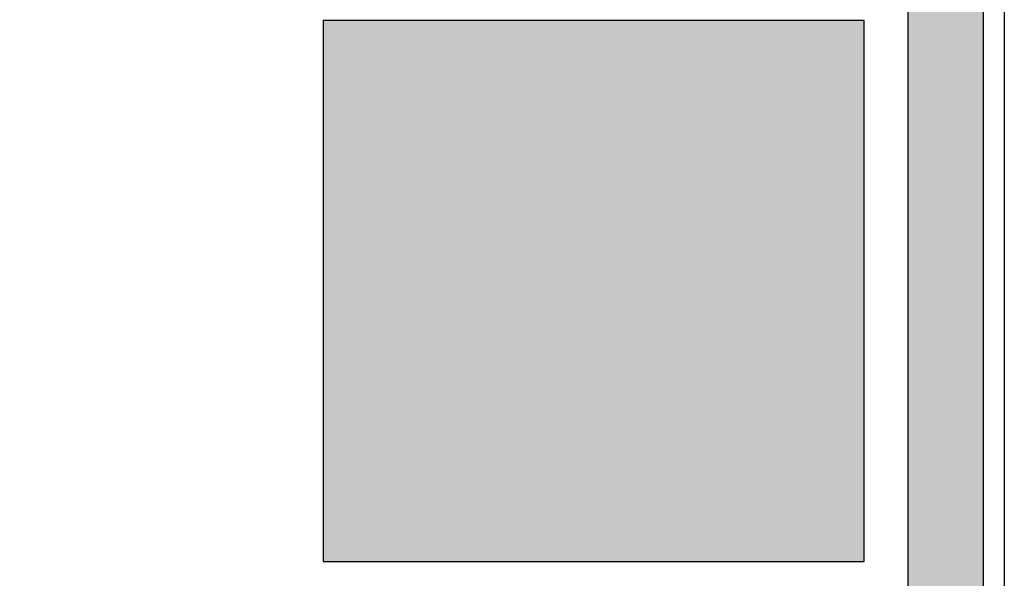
# Model space of a CAD drawing. Header units: metres. Extents: x -5 to 164, y -5 to 104.
# Tile 13 of 25: x 62.36 to 64.91, y 70.46 to 71.91. Entities that reach past the tile are written whole.
import ezdxf

# ---------------------------------------------------------------- set-up
doc = ezdxf.new("R2010")
doc.units = ezdxf.units.M
doc.linetypes.add('AUSGEZOGEN', pattern=[0])
doc.linetypes.add('LINIE_9', pattern=[0.0003, 0, -0.0003])
for name, color, linetype, lineweight in [('XR$1$003TRVDO_VERDECKT_OBEN', 8, 'Continuous', 13), ('XR$1$003WN111_ALLGEMEIN', 7, 'Continuous', 13), ('XR$1$004TT111_ALLGEMEIN', 7, 'Continuous', 13), ('XR$2$STANDARD', 7, 'Continuous', 25)]:
    doc.layers.add(name, color=color, linetype=linetype, lineweight=lineweight)

msp = doc.modelspace()

# ---------------------------------------------------------------- hatches: boundary and pattern name
at = {"layer": 'XR$1$004TT111_ALLGEMEIN', "linetype": 'AUSGEZOGEN', "lineweight": 25}
msp.add_hatch(color=0, dxfattribs=at).paths.add_polyline_path([(64.8533, 72.7263), (64.8533, 66.3363), (64.6583, 66.3363), (64.6583, 72.4863), (57.3333, 72.4863), (57.3333, 72.6163), (58.3958, 72.6163), (58.3958, 72.7263)], flags=16)
at = {"layer": 'XR$2$STANDARD', "linetype": 'AUSGEZOGEN', "lineweight": 25}
h = msp.add_hatch(color=7, dxfattribs=at)
h.paths.add_polyline_path([(64.5456, 71.9054), (63.1456, 71.9054), (63.1456, 70.5054), (64.5456, 70.5054)])
h.paths.add_polyline_path([(64.4856, 70.5654), (63.2056, 70.5654), (63.2056, 71.8454), (64.4856, 71.8454)], flags=16)
h = msp.add_hatch(color=1, dxfattribs=at)
h.paths.add_polyline_path([(63.2056, 71.8454), (63.2056, 70.5654), (64.4856, 70.5654), (64.4856, 71.8454)])
h.paths.add_polyline_path([(64.0502, 70.6561), (63.6412, 70.6561), (63.6409, 71.3682), (63.6422, 71.3827), (63.6432, 71.39), (63.6459, 71.4043), (63.6477, 71.4114), (63.6508, 71.4219), (63.5727, 71.467), (63.6044, 71.5217), (63.6795, 71.4784), (63.6837, 71.4841), (63.6882, 71.4896), (63.6952, 71.4976), (63.7026, 71.5052), (63.7131, 71.5148), (63.7215, 71.5215), (63.733, 71.5297), (63.7421, 71.5353), (63.7514, 71.5404), (63.7675, 71.5479), (63.7808, 71.5529), (63.7979, 71.5577), (63.8118, 71.5606), (63.8189, 71.5616), (63.8259, 71.5624), (63.8259, 71.5783), (63.8109, 71.5784), (63.802, 71.5785), (63.7948, 71.5787), (63.7885, 71.5789), (63.7829, 71.5792), (63.7778, 71.5795), (63.7732, 71.5799), (63.7688, 71.5803), (63.7648, 71.5807), (63.761, 71.5812), (63.7574, 71.5817), (63.7541, 71.5822), (63.7509, 71.5827), (63.7479, 71.5833), (63.7451, 71.584), (63.7424, 71.5846), (63.7398, 71.5853), (63.7374, 71.586), (63.7351, 71.5867), (63.7329, 71.5874), (63.7308, 71.5882), (63.7288, 71.5889), (63.7268, 71.5897), (63.725, 71.5905), (63.7233, 71.5914), (63.7216, 71.5922), (63.72, 71.5931), (63.7185, 71.5939), (63.717, 71.5948), (63.7156, 71.5957), (63.7142, 71.5967), (63.7129, 71.5976), (63.7117, 71.5986), (63.7105, 71.5996), (63.7093, 71.6005), (63.7082, 71.6016), (63.7072, 71.6026), (63.7061, 71.6036), (63.7052, 71.6047), (63.7042, 71.6058), (63.7033, 71.6069), (63.7024, 71.608), (63.7016, 71.6092), (63.7008, 71.6104), (63.7, 71.6116), (63.6992, 71.6128), (63.6985, 71.6141), (63.6978, 71.6155), (63.6971, 71.6168), (63.6965, 71.6183), (63.6959, 71.6198), (63.6953, 71.6213), (63.6947, 71.623), (63.6941, 71.6246), (63.6936, 71.6264), (63.6931, 71.6282), (63.6926, 71.6301), (63.6922, 71.632), (63.6918, 71.634), (63.6915, 71.636), (63.6912, 71.6381), (63.6909, 71.6403), (63.6907, 71.6425), (63.6906, 71.6447), (63.6904, 71.647), (63.6904, 71.6493), (63.6904, 71.6517), (63.6904, 71.6541), (63.6905, 71.6565), (63.6907, 71.659), (63.6909, 71.6614), (63.6912, 71.6639), (63.6915, 71.6663), (63.6919, 71.6688), (63.6923, 71.6712), (63.6928, 71.6737), (63.6933, 71.6761), (63.6939, 71.6784), (63.6945, 71.6808), (63.6952, 71.6831), (63.6959, 71.6853), (63.6967, 71.6875), (63.6974, 71.6897), (63.6983, 71.6918), (63.6991, 71.6938), (63.7, 71.6958), (63.701, 71.6977), (63.7019, 71.6996), (63.7029, 71.7014), (63.7039, 71.7031), (63.7049, 71.7048), (63.706, 71.7065), (63.7071, 71.7082), (63.7083, 71.7098), (63.7095, 71.7114), (63.7107, 71.713), (63.712, 71.7146), (63.7134, 71.7161), (63.7148, 71.7176), (63.7162, 71.7191), (63.7177, 71.7206), (63.7192, 71.722), (63.7208, 71.7234), (63.7224, 71.7248), (63.7241, 71.7262), (63.7258, 71.7275), (63.7276, 71.7288), (63.7294, 71.7301), (63.7313, 71.7314), (63.7333, 71.7327), (63.7353, 71.7339), (63.7374, 71.7351), (63.7396, 71.7363), (63.7418, 71.7374), (63.7441, 71.7386), (63.7465, 71.7397), (63.7489, 71.7408), (63.7515, 71.7418), (63.7541, 71.7428), (63.7568, 71.7438), (63.7596, 71.7448), (63.7624, 71.7457), (63.7654, 71.7466), (63.7684, 71.7475), (63.7716, 71.7483), (63.7748, 71.7491), (63.7782, 71.7498), (63.7816, 71.7505), (63.7851, 71.7512), (63.7888, 71.7518), (63.7926, 71.7523), (63.7964, 71.7529), (63.8004, 71.7533), (63.8045, 71.7537), (63.8087, 71.7541), (63.813, 71.7544), (63.8174, 71.7546), (63.822, 71.7548), (63.8266, 71.7549), (63.8314, 71.7549), (63.8363, 71.7549), (63.8413, 71.7548), (63.8464, 71.7547), (63.8514, 71.7544), (63.8564, 71.7541), (63.8614, 71.7538), (63.8662, 71.7533), (63.871, 71.7528), (63.8757, 71.7523), (63.8803, 71.7517), (63.8849, 71.751), (63.8894, 71.7503), (63.8938, 71.7495), (63.8982, 71.7487), (63.9025, 71.7478), (63.9068, 71.7468), (63.911, 71.7458), (63.9151, 71.7447), (63.9192, 71.7436), (63.9232, 71.7425), (63.9272, 71.7412), (63.9311, 71.74), (63.935, 71.7386), (63.9388, 71.7373), (63.9426, 71.7358), (63.9463, 71.7343), (63.95, 71.7328), (63.9536, 71.7312), (63.9572, 71.7296), (63.9607, 71.7279), (63.9642, 71.7262), (63.9677, 71.7244), (63.9711, 71.7226), (63.9745, 71.7207), (63.9779, 71.7187), (63.9812, 71.7167), (63.9844, 71.7147), (63.9877, 71.7126), (63.9909, 71.7104), (63.9941, 71.7082), (63.9973, 71.7059), (64.0005, 71.7035), (64.0037, 71.701), (64.0069, 71.6984), (64.0101, 71.6958), (64.0133, 71.6931), (64.0165, 71.6902), (64.0197, 71.6873), (64.0229, 71.6844), (64.0261, 71.6813), (64.0293, 71.6781), (64.0325, 71.6749), (64.0356, 71.6715), (64.0388, 71.6681), (64.042, 71.6645), (64.0451, 71.6609), (64.0483, 71.6572), (64.0514, 71.6534), (64.0545, 71.6495), (64.0576, 71.6455), (64.0607, 71.6414), (64.0637, 71.6373), (64.0668, 71.633), (64.0698, 71.6286), (64.0728, 71.6242), (64.0757, 71.6197), (64.0787, 71.615), (64.0816, 71.6104), (64.0844, 71.6056), (64.0872, 71.6008), (64.0899, 71.596), (64.0926, 71.5912), (64.0952, 71.5863), (64.0977, 71.5813), (64.1002, 71.5763), (64.1027, 71.5713), (64.105, 71.5663), (64.1073, 71.5612), (64.1096, 71.5561), (64.1118, 71.5509), (64.1139, 71.5457), (64.1159, 71.5405), (64.1179, 71.5352), (64.1199, 71.5299), (64.1217, 71.5246), (64.1235, 71.5192), (64.1253, 71.5138), (64.1269, 71.5084), (64.1285, 71.503), (64.1301, 71.4975), (64.1315, 71.492), (64.1329, 71.4865), (64.1343, 71.481), (64.1355, 71.4754), (64.1367, 71.4698), (64.1378, 71.4642), (64.1389, 71.4586), (64.1399, 71.453), (64.1408, 71.4473), (64.1417, 71.4416), (64.1424, 71.436), (64.1431, 71.4303), (64.1438, 71.4245), (64.1443, 71.4187), (64.1449, 71.4129), (64.1453, 71.407), (64.1457, 71.401), (64.146, 71.3951), (64.1462, 71.389), (64.1463, 71.3829), (64.1464, 71.3768), (64.1464, 71.3706), (64.1464, 71.3643), (64.1462, 71.358), (64.146, 71.3516), (64.1457, 71.3452), (64.1454, 71.3387), (64.1449, 71.3322), (64.1444, 71.3256), (64.1438, 71.3189), (64.1432, 71.3122), (64.1424, 71.3055), (64.1416, 71.2987), (64.1406, 71.2918), (64.1396, 71.2848), (64.1385, 71.2778), (64.1374, 71.2708), (64.1361, 71.2637), (64.1348, 71.2565), (64.1333, 71.2493), (64.1318, 71.242), (64.1302, 71.2346), (64.1285, 71.2273), (64.1267, 71.2199), (64.1248, 71.2125), (64.1229, 71.2051), (64.1209, 71.1977), (64.1188, 71.1904), (64.1166, 71.183), (64.1144, 71.1757), (64.1121, 71.1683), (64.1097, 71.161), (64.1072, 71.1537), (64.1046, 71.1463), (64.102, 71.139), (64.0993, 71.1317), (64.0965, 71.1244), (64.0936, 71.1171), (64.0907, 71.1098), (64.0876, 71.1026), (64.0845, 71.0953), (64.0813, 71.088), (64.0781, 71.0808), (64.0747, 71.0735), (64.0712, 71.0662), (64.0676, 71.0588), (64.064, 71.0514), (64.0602, 71.0439), (64.0562, 71.0364), (64.0522, 71.0289), (64.0502, 71.0251)], flags=16)
at = {"layer": 'XR$2$STANDARD', "linetype": 'LINIE_9', "lineweight": 25}
h = msp.add_hatch(color=7, dxfattribs=at)
h.paths.add_polyline_path([(63.8259, 71.5624), (63.8224, 71.562), (63.8189, 71.5616), (63.8153, 71.5611), (63.8118, 71.5606), (63.8083, 71.5599), (63.8048, 71.5593), (63.8014, 71.5585), (63.7979, 71.5577), (63.7945, 71.5569), (63.791, 71.556), (63.7876, 71.555), (63.7842, 71.554), (63.7808, 71.5529), (63.7775, 71.5517), (63.7741, 71.5505), (63.7708, 71.5492), (63.7675, 71.5479), (63.7643, 71.5465), (63.761, 71.5451), (63.7578, 71.5436), (63.7546, 71.542), (63.7514, 71.5404), (63.7483, 71.5388), (63.7452, 71.5371), (63.7421, 71.5353), (63.739, 71.5335), (63.736, 71.5316), (63.733, 71.5297), (63.7301, 71.5277), (63.7272, 71.5257), (63.7243, 71.5236), (63.7215, 71.5215), (63.7186, 71.5193), (63.7159, 71.5171), (63.7131, 71.5148), (63.7105, 71.5125), (63.7078, 71.5101), (63.7052, 71.5077), (63.7026, 71.5052), (63.7001, 71.5027), (63.6976, 71.5002), (63.6952, 71.4976), (63.6928, 71.495), (63.6905, 71.4923), (63.6882, 71.4896), (63.6859, 71.4869), (63.6837, 71.4841), (63.6816, 71.4812), (63.6795, 71.4784), (63.6044, 71.5217), (63.5727, 71.467), (63.6508, 71.4219), (63.6497, 71.4184), (63.6486, 71.4149), (63.6477, 71.4114), (63.6468, 71.4079), (63.6459, 71.4043), (63.6451, 71.4008), (63.6444, 71.3972), (63.6437, 71.3936), (63.6432, 71.39), (63.6426, 71.3864), (63.6422, 71.3827), (63.6418, 71.3791), (63.6414, 71.3755), (63.6412, 71.3718), (63.6409, 71.3682), (63.6408, 71.3645), (63.6407, 71.3609), (63.6407, 71.3572), (63.6408, 71.3536), (63.6409, 71.3499), (63.6411, 71.3463), (63.6412, 70.6561), (64.0502, 70.6561), (64.0502, 71.0251), (64.0522, 71.0289), (64.0562, 71.0364), (64.0602, 71.0439), (64.064, 71.0514), (64.0676, 71.0588), (64.0712, 71.0662), (64.0747, 71.0735), (64.0781, 71.0808), (64.0813, 71.088), (64.0845, 71.0953), (64.0876, 71.1026), (64.0907, 71.1098), (64.0936, 71.1171), (64.0965, 71.1244), (64.0993, 71.1317), (64.102, 71.139), (64.1046, 71.1463), (64.1072, 71.1537), (64.1097, 71.161), (64.1121, 71.1683), (64.1144, 71.1757), (64.1166, 71.183), (64.1188, 71.1904), (64.1209, 71.1977), (64.1229, 71.2051), (64.1248, 71.2125), (64.1267, 71.2199), (64.1285, 71.2273), (64.1302, 71.2346), (64.1318, 71.242), (64.1333, 71.2493), (64.1348, 71.2565), (64.1361, 71.2637), (64.1374, 71.2708), (64.1385, 71.2778), (64.1396, 71.2848), (64.1406, 71.2918), (64.1416, 71.2987), (64.1424, 71.3055), (64.1432, 71.3122), (64.1438, 71.3189), (64.1444, 71.3256), (64.1449, 71.3322), (64.1454, 71.3387), (64.1457, 71.3452), (64.146, 71.3516), (64.1462, 71.358), (64.1464, 71.3643), (64.1464, 71.3706), (64.1464, 71.3768), (64.1463, 71.3829), (64.1462, 71.389), (64.146, 71.3951), (64.1457, 71.401), (64.1453, 71.407), (64.1449, 71.4129), (64.1443, 71.4187), (64.1438, 71.4245), (64.1431, 71.4303), (64.1424, 71.436), (64.1417, 71.4416), (64.1408, 71.4473), (64.1399, 71.453), (64.1389, 71.4586), (64.1378, 71.4642), (64.1367, 71.4698), (64.1355, 71.4754), (64.1343, 71.481), (64.1329, 71.4865), (64.1315, 71.492), (64.1301, 71.4975), (64.1285, 71.503), (64.1269, 71.5084), (64.1253, 71.5138), (64.1235, 71.5192), (64.1217, 71.5246), (64.1199, 71.5299), (64.1179, 71.5352), (64.1159, 71.5405), (64.1139, 71.5457), (64.1118, 71.5509), (64.1096, 71.5561), (64.1073, 71.5612), (64.105, 71.5663), (64.1027, 71.5713), (64.1002, 71.5763), (64.0977, 71.5813), (64.0952, 71.5863), (64.0926, 71.5912), (64.0899, 71.596), (64.0872, 71.6008), (64.0844, 71.6056), (64.0816, 71.6104), (64.0787, 71.615), (64.0757, 71.6197), (64.0728, 71.6242), (64.0698, 71.6286), (64.0668, 71.633), (64.0637, 71.6373), (64.0607, 71.6414), (64.0576, 71.6455), (64.0545, 71.6495), (64.0514, 71.6534), (64.0483, 71.6572), (64.0451, 71.6609), (64.042, 71.6645), (64.0388, 71.6681), (64.0356, 71.6715), (64.0325, 71.6749), (64.0293, 71.6781), (64.0261, 71.6813), (64.0229, 71.6844), (64.0197, 71.6873), (64.0165, 71.6902), (64.0133, 71.6931), (64.0101, 71.6958), (64.0069, 71.6984), (64.0037, 71.701), (64.0005, 71.7035), (63.9973, 71.7059), (63.9941, 71.7082), (63.9909, 71.7104), (63.9877, 71.7126), (63.9844, 71.7147), (63.9812, 71.7167), (63.9779, 71.7187), (63.9745, 71.7207), (63.9711, 71.7226), (63.9677, 71.7244), (63.9642, 71.7262), (63.9607, 71.7279), (63.9572, 71.7296), (63.9536, 71.7312), (63.95, 71.7328), (63.9463, 71.7343), (63.9426, 71.7358), (63.9388, 71.7373), (63.935, 71.7386), (63.9311, 71.74), (63.9272, 71.7412), (63.9232, 71.7425), (63.9192, 71.7436), (63.9151, 71.7447), (63.911, 71.7458), (63.9068, 71.7468), (63.9025, 71.7478), (63.8982, 71.7487), (63.8938, 71.7495), (63.8894, 71.7503), (63.8849, 71.751), (63.8803, 71.7517), (63.8757, 71.7523), (63.871, 71.7528), (63.8662, 71.7533), (63.8614, 71.7538), (63.8564, 71.7541), (63.8514, 71.7544), (63.8464, 71.7547), (63.8413, 71.7548), (63.8363, 71.7549), (63.8314, 71.7549), (63.8266, 71.7549), (63.822, 71.7548), (63.8174, 71.7546), (63.813, 71.7544), (63.8087, 71.7541), (63.8045, 71.7537), (63.8004, 71.7533), (63.7964, 71.7529), (63.7926, 71.7523), (63.7888, 71.7518), (63.7851, 71.7512), (63.7816, 71.7505), (63.7782, 71.7498), (63.7748, 71.7491), (63.7716, 71.7483), (63.7684, 71.7475), (63.7654, 71.7466), (63.7624, 71.7457), (63.7596, 71.7448), (63.7568, 71.7438), (63.7541, 71.7428), (63.7515, 71.7418), (63.7489, 71.7408), (63.7465, 71.7397), (63.7441, 71.7386), (63.7418, 71.7374), (63.7396, 71.7363), (63.7374, 71.7351), (63.7353, 71.7339), (63.7333, 71.7327), (63.7313, 71.7314), (63.7294, 71.7301), (63.7276, 71.7288), (63.7258, 71.7275), (63.7241, 71.7262), (63.7224, 71.7248), (63.7208, 71.7234), (63.7192, 71.722), (63.7177, 71.7206), (63.7162, 71.7191), (63.7148, 71.7176), (63.7134, 71.7161), (63.712, 71.7146), (63.7107, 71.713), (63.7095, 71.7114), (63.7083, 71.7098), (63.7071, 71.7082), (63.706, 71.7065), (63.7049, 71.7048), (63.7039, 71.7031), (63.7029, 71.7014), (63.7019, 71.6996), (63.701, 71.6977), (63.7, 71.6958), (63.6991, 71.6938), (63.6983, 71.6918), (63.6974, 71.6897), (63.6967, 71.6875), (63.6959, 71.6853), (63.6952, 71.6831), (63.6945, 71.6808), (63.6939, 71.6784), (63.6933, 71.6761), (63.6928, 71.6737), (63.6923, 71.6712), (63.6919, 71.6688), (63.6915, 71.6663), (63.6912, 71.6639), (63.6909, 71.6614), (63.6907, 71.659), (63.6905, 71.6565), (63.6904, 71.6541), (63.6904, 71.6517), (63.6904, 71.6493), (63.6904, 71.647), (63.6906, 71.6447), (63.6907, 71.6425), (63.6909, 71.6403), (63.6912, 71.6381), (63.6915, 71.636), (63.6918, 71.634), (63.6922, 71.632), (63.6926, 71.6301), (63.6931, 71.6282), (63.6936, 71.6264), (63.6941, 71.6246), (63.6947, 71.623), (63.6953, 71.6213), (63.6959, 71.6198), (63.6965, 71.6183), (63.6971, 71.6168), (63.6978, 71.6155), (63.6985, 71.6141), (63.6992, 71.6128), (63.7, 71.6116), (63.7008, 71.6104), (63.7016, 71.6092), (63.7024, 71.608), (63.7033, 71.6069), (63.7042, 71.6058), (63.7052, 71.6047), (63.7061, 71.6036), (63.7072, 71.6026), (63.7082, 71.6016), (63.7093, 71.6005), (63.7105, 71.5996), (63.7117, 71.5986), (63.7129, 71.5976), (63.7142, 71.5967), (63.7156, 71.5957), (63.717, 71.5948), (63.7185, 71.5939), (63.72, 71.5931), (63.7216, 71.5922), (63.7233, 71.5914), (63.725, 71.5905), (63.7268, 71.5897), (63.7288, 71.5889), (63.7308, 71.5882), (63.7329, 71.5874), (63.7351, 71.5867), (63.7374, 71.586), (63.7398, 71.5853), (63.7424, 71.5846), (63.7451, 71.584), (63.7479, 71.5833), (63.7509, 71.5827), (63.7541, 71.5822), (63.7574, 71.5817), (63.761, 71.5812), (63.7648, 71.5807), (63.7688, 71.5803), (63.7732, 71.5799), (63.7778, 71.5795), (63.7829, 71.5792), (63.7885, 71.5789), (63.7948, 71.5787), (63.802, 71.5785), (63.8109, 71.5784), (63.8259, 71.5783)])
h.paths.add_polyline_path([(64.0049, 70.761), (63.687, 70.761), (63.687, 70.7852), (64.0049, 70.7852)], flags=16)
h.paths.add_polyline_path([(64.0031, 71.0057), (64.0012, 71.0026), (63.9993, 70.9995), (63.9974, 70.9963), (63.9954, 70.9932), (63.9935, 70.99), (63.9915, 70.9868), (63.9895, 70.9837), (63.9875, 70.9805), (63.9855, 70.9773), (63.9834, 70.9742), (63.9814, 70.971), (63.9793, 70.9678), (63.9772, 70.9646), (63.9751, 70.9614), (63.973, 70.9583), (63.9708, 70.9551), (63.9687, 70.9519), (63.9665, 70.9487), (63.9642, 70.9454), (63.9619, 70.942), (63.9595, 70.9387), (63.9571, 70.9352), (63.9547, 70.9317), (63.9521, 70.9282), (63.9495, 70.9246), (63.9469, 70.9209), (63.9441, 70.9171), (63.9413, 70.9132), (63.9384, 70.9092), (63.9353, 70.905), (63.9321, 70.9008), (63.9288, 70.8963), (63.9253, 70.8916), (63.9216, 70.8867), (63.9176, 70.8815), (63.9133, 70.8758), (63.9085, 70.8694), (63.9028, 70.8619), (63.8948, 70.8516), (63.8938, 70.8502), (63.9162, 70.8279), (63.9247, 70.8389), (63.9299, 70.8457), (63.9343, 70.8513), (63.9381, 70.8564), (63.9417, 70.861), (63.9449, 70.8654), (63.948, 70.8695), (63.951, 70.8734), (63.9538, 70.8771), (63.9565, 70.8807), (63.9591, 70.8843), (63.9616, 70.8877), (63.9641, 70.891), (63.9665, 70.8942), (63.9688, 70.8974), (63.9711, 70.9006), (63.9733, 70.9037), (63.9756, 70.9069), (63.9778, 70.91), (63.98, 70.9131), (63.9822, 70.9162), (63.9844, 70.9193), (63.9865, 70.9224), (63.9886, 70.9255), (63.9908, 70.9286), (63.9928, 70.9317), (63.9949, 70.9347), (63.997, 70.9377), (63.999, 70.9408), (64.001, 70.9438), (64.003, 70.9468), (64.0049, 70.9497), (64.0049, 70.8168), (63.687, 70.8168), (63.687, 71.374), (63.6873, 71.3767), (63.6877, 71.3795), (63.6881, 71.3823), (63.6885, 71.385), (63.689, 71.3878), (63.6895, 71.3905), (63.6901, 71.3932), (63.6907, 71.3959), (63.6914, 71.3986), (63.6921, 71.4013), (63.6929, 71.404), (63.6937, 71.4067), (63.6946, 71.4093), (63.6955, 71.412), (63.6965, 71.4146), (63.6975, 71.4172), (63.6985, 71.4198), (63.6996, 71.4223), (63.7008, 71.4249), (63.7019, 71.4274), (63.7032, 71.4299), (63.7044, 71.4324), (63.7058, 71.4348), (63.7071, 71.4373), (63.7085, 71.4397), (63.71, 71.4421), (63.7114, 71.4444), (63.713, 71.4468), (63.7145, 71.4491), (63.7161, 71.4513), (63.7178, 71.4536), (63.7195, 71.4558), (63.7212, 71.458), (63.7229, 71.4602), (63.7247, 71.4623), (63.7266, 71.4644), (63.7284, 71.4665), (63.7304, 71.4685), (63.7323, 71.4705), (63.7343, 71.4725), (63.7363, 71.4744), (63.7383, 71.4763), (63.7404, 71.4781), (63.7425, 71.48), (63.7447, 71.4818), (63.7468, 71.4835), (63.749, 71.4852), (63.7513, 71.4869), (63.7535, 71.4885), (63.7558, 71.4901), (63.7581, 71.4916), (63.7605, 71.4932), (63.7628, 71.4946), (63.7652, 71.4961), (63.7677, 71.4974), (63.7701, 71.4988), (63.7726, 71.5001), (63.775, 71.5013), (63.7776, 71.5025), (63.7801, 71.5037), (63.7826, 71.5048), (63.7852, 71.5059), (63.7878, 71.507), (63.7904, 71.5079), (63.793, 71.5089), (63.7957, 71.5098), (63.7983, 71.5106), (63.801, 71.5114), (63.8037, 71.5122), (63.8064, 71.5129), (63.8091, 71.5136), (63.8118, 71.5142), (63.8145, 71.5147), (63.8173, 71.5153), (63.82, 71.5157), (63.8228, 71.5162), (63.8255, 71.5165), (63.8283, 71.5169), (63.8311, 71.5171), (63.8338, 71.5174), (63.8366, 71.5176), (63.8394, 71.5177), (63.8422, 71.5178), (63.845, 71.5178), (63.8478, 71.5178), (63.8506, 71.5177), (63.8533, 71.5176), (63.8561, 71.5175), (63.8589, 71.5172), (63.8617, 71.517), (63.8645, 71.5167), (63.8672, 71.5163), (63.87, 71.5159), (63.8727, 71.5155), (63.8755, 71.515), (63.8782, 71.5144), (63.8809, 71.5138), (63.8836, 71.5132), (63.8863, 71.5125), (63.889, 71.5118), (63.8917, 71.511), (63.8944, 71.5102), (63.897, 71.5093), (63.8996, 71.5084), (63.9023, 71.5074), (63.9049, 71.5064), (63.9074, 71.5053), (63.91, 71.5042), (63.9125, 71.5031), (63.915, 71.5019), (63.9175, 71.5006), (63.92, 71.4994), (63.9225, 71.498), (63.9249, 71.4967), (63.9273, 71.4953), (63.9297, 71.4938), (63.932, 71.4923), (63.9344, 71.4908), (63.9367, 71.4892), (63.9389, 71.4876), (63.9412, 71.4859), (63.9434, 71.4842), (63.9456, 71.4825), (63.9477, 71.4807), (63.9499, 71.4789), (63.952, 71.4771), (63.954, 71.4752), (63.956, 71.4733), (63.958, 71.4714), (63.96, 71.4694), (63.9619, 71.4674), (63.9638, 71.4653), (63.9657, 71.4632), (63.9675, 71.4611), (63.9692, 71.459), (63.971, 71.4568), (63.9727, 71.4546), (63.9743, 71.4523), (63.976, 71.4501), (63.9775, 71.4478), (63.9791, 71.4454), (63.9806, 71.4431), (63.9821, 71.4407), (63.9835, 71.4383), (63.9848, 71.4359), (63.9862, 71.4334), (63.9875, 71.431), (63.9887, 71.4285), (63.9899, 71.426), (63.9911, 71.4234), (63.9922, 71.4209), (63.9933, 71.4183), (63.9943, 71.4157), (63.9953, 71.4131), (63.9962, 71.4105), (63.9971, 71.4078), (63.9979, 71.4052), (63.9987, 71.4025), (63.9995, 71.3998), (64.0002, 71.3971), (64.0008, 71.3944), (64.0014, 71.3917), (64.002, 71.389), (64.0025, 71.3862), (64.0029, 71.3835), (64.0034, 71.3807), (64.0037, 71.3779), (64.004, 71.3752), (64.0043, 71.3724), (64.0045, 71.3696), (64.0047, 71.3668), (64.0048, 71.3641), (64.0049, 71.3613), (64.0049, 71.3585), (64.0049, 71.0089)], flags=16)
h.paths.add_polyline_path([(63.8259, 71.6283), (63.8259, 71.6096), (63.8136, 71.6096), (63.8061, 71.6097), (63.7999, 71.6098), (63.7945, 71.61), (63.7895, 71.6102), (63.7849, 71.6104), (63.7806, 71.6107), (63.7765, 71.611), (63.7726, 71.6114), (63.7689, 71.6118), (63.7653, 71.6122), (63.7621, 71.6127), (63.7592, 71.6131), (63.7567, 71.6136), (63.7543, 71.614), (63.7521, 71.6145), (63.75, 71.615), (63.7481, 71.6155), (63.7462, 71.616), (63.7445, 71.6166), (63.7428, 71.6172), (63.7412, 71.6177), (63.7398, 71.6183), (63.7386, 71.6188), (63.7374, 71.6193), (63.7364, 71.6199), (63.7354, 71.6204), (63.7345, 71.6209), (63.7336, 71.6214), (63.7328, 71.622), (63.732, 71.6225), (63.7313, 71.623), (63.7307, 71.6236), (63.7301, 71.6241), (63.7295, 71.6246), (63.729, 71.6251), (63.7286, 71.6255), (63.7282, 71.626), (63.7278, 71.6265), (63.7274, 71.627), (63.727, 71.6275), (63.7267, 71.6281), (63.7263, 71.6288), (63.7259, 71.6294), (63.7255, 71.6302), (63.7252, 71.631), (63.7248, 71.6318), (63.7245, 71.6328), (63.7241, 71.6337), (63.7238, 71.6347), (63.7235, 71.6358), (63.7232, 71.6369), (63.7229, 71.6381), (63.7227, 71.6394), (63.7225, 71.6408), (63.7223, 71.6424), (63.7221, 71.644), (63.7219, 71.6457), (63.7218, 71.6474), (63.7218, 71.6491), (63.7217, 71.6508), (63.7218, 71.6526), (63.7218, 71.6544), (63.7219, 71.6562), (63.7221, 71.6581), (63.7223, 71.66), (63.7225, 71.6619), (63.7228, 71.6637), (63.7231, 71.6656), (63.7235, 71.6674), (63.7239, 71.6691), (63.7243, 71.6709), (63.7248, 71.6726), (63.7253, 71.6743), (63.7258, 71.676), (63.7264, 71.6776), (63.727, 71.6792), (63.7276, 71.6807), (63.7283, 71.6821), (63.7289, 71.6835), (63.7296, 71.6848), (63.7303, 71.6861), (63.7309, 71.6873), (63.7317, 71.6885), (63.7324, 71.6896), (63.7331, 71.6907), (63.7339, 71.6918), (63.7348, 71.6928), (63.7356, 71.6939), (63.7365, 71.695), (63.7375, 71.696), (63.7385, 71.6971), (63.7395, 71.6981), (63.7406, 71.6991), (63.7417, 71.7), (63.7428, 71.701), (63.744, 71.702), (63.7453, 71.7029), (63.7466, 71.7039), (63.748, 71.7048), (63.7494, 71.7058), (63.7509, 71.7067), (63.7525, 71.7076), (63.7541, 71.7085), (63.7558, 71.7094), (63.7576, 71.7103), (63.7594, 71.7111), (63.7613, 71.7119), (63.7633, 71.7128), (63.7653, 71.7136), (63.7675, 71.7143), (63.7697, 71.7151), (63.772, 71.7159), (63.7745, 71.7166), (63.777, 71.7173), (63.7796, 71.718), (63.7823, 71.7186), (63.7851, 71.7192), (63.788, 71.7198), (63.7909, 71.7203), (63.794, 71.7208), (63.7972, 71.7213), (63.8005, 71.7218), (63.8039, 71.7221), (63.8075, 71.7225), (63.8112, 71.7228), (63.8149, 71.7231), (63.8188, 71.7233), (63.8226, 71.7234), (63.8266, 71.7236), (63.8307, 71.7236), (63.8348, 71.7236), (63.839, 71.7235), (63.8433, 71.7234), (63.8478, 71.7232), (63.8523, 71.723), (63.8567, 71.7227), (63.8611, 71.7223), (63.8653, 71.7219), (63.8695, 71.7214), (63.8736, 71.7209), (63.8776, 71.7204), (63.8816, 71.7198), (63.8855, 71.7191), (63.8893, 71.7184), (63.893, 71.7177), (63.8967, 71.7169), (63.9004, 71.7161), (63.904, 71.7152), (63.9075, 71.7143), (63.911, 71.7133), (63.9145, 71.7123), (63.9179, 71.7113), (63.9212, 71.7102), (63.9246, 71.7091), (63.9278, 71.7079), (63.931, 71.7067), (63.9342, 71.7054), (63.9374, 71.7041), (63.9405, 71.7028), (63.9435, 71.7014), (63.9466, 71.6999), (63.9496, 71.6985), (63.9525, 71.697), (63.9554, 71.6954), (63.9583, 71.6938), (63.9611, 71.6922), (63.9639, 71.6906), (63.9666, 71.6888), (63.9694, 71.6871), (63.9722, 71.6852), (63.9749, 71.6833), (63.9777, 71.6813), (63.9804, 71.6793), (63.9832, 71.6772), (63.986, 71.675), (63.9887, 71.6728), (63.9915, 71.6705), (63.9942, 71.6681), (63.9969, 71.6657), (63.9997, 71.6632), (64.0024, 71.6606), (64.0052, 71.6579), (64.0079, 71.6551), (64.0107, 71.6523), (64.0134, 71.6494), (64.0162, 71.6464), (64.0189, 71.6433), (64.0217, 71.6401), (64.0244, 71.6368), (64.0272, 71.6335), (64.0299, 71.6301), (64.0326, 71.6266), (64.0353, 71.623), (64.038, 71.6194), (64.0406, 71.6156), (64.0433, 71.6118), (64.0459, 71.6079), (64.0485, 71.604), (64.0511, 71.5999), (64.0537, 71.5958), (64.0562, 71.5916), (64.0587, 71.5874), (64.0611, 71.5832), (64.0635, 71.5789), (64.0659, 71.5746), (64.0682, 71.5703), (64.0704, 71.5659), (64.0726, 71.5615), (64.0747, 71.5571), (64.0768, 71.5526), (64.0788, 71.5481), (64.0808, 71.5436), (64.0827, 71.5391), (64.0846, 71.5345), (64.0864, 71.5299), (64.0882, 71.5252), (64.0899, 71.5205), (64.0916, 71.5158), (64.0932, 71.5111), (64.0947, 71.5063), (64.0962, 71.5016), (64.0977, 71.4968), (64.0991, 71.4919), (64.1004, 71.4871), (64.1017, 71.4822), (64.1029, 71.4774), (64.104, 71.4725), (64.1051, 71.4676), (64.1062, 71.4626), (64.1072, 71.4577), (64.1081, 71.4528), (64.109, 71.4478), (64.1098, 71.4428), (64.1105, 71.4378), (64.1112, 71.4328), (64.1119, 71.4277), (64.1124, 71.4226), (64.113, 71.4174), (64.1134, 71.4122), (64.1138, 71.407), (64.1142, 71.4017), (64.1145, 71.3965), (64.1147, 71.3911), (64.1149, 71.3858), (64.115, 71.3804), (64.1151, 71.3749), (64.1151, 71.3694), (64.115, 71.3638), (64.1149, 71.3582), (64.1147, 71.3526), (64.1144, 71.3469), (64.1141, 71.3411), (64.1137, 71.3353), (64.1133, 71.3294), (64.1128, 71.3234), (64.1122, 71.3175), (64.1115, 71.3114), (64.1108, 71.3054), (64.11, 71.2993), (64.1092, 71.2931), (64.1082, 71.2869), (64.1072, 71.2806), (64.1062, 71.2743), (64.105, 71.268), (64.1038, 71.2615), (64.1025, 71.2551), (64.1011, 71.2485), (64.0997, 71.242), (64.0982, 71.2354), (64.0966, 71.2288), (64.0949, 71.2222), (64.0932, 71.2155), (64.0914, 71.2088), (64.0895, 71.2021), (64.0876, 71.1954), (64.0856, 71.1887), (64.0835, 71.182), (64.0814, 71.1754), (64.0792, 71.1688), (64.077, 71.1623), (64.0747, 71.1558), (64.0724, 71.1494), (64.07, 71.143), (64.0676, 71.1366), (64.0651, 71.1302), (64.0625, 71.1238), (64.0598, 71.1173), (64.0571, 71.1109), (64.0542, 71.1042), (64.0511, 71.0974), (64.0502, 71.0953), (64.05, 71.3729), (64.0497, 71.3765), (64.0493, 71.38), (64.0489, 71.3836), (64.0485, 71.3871), (64.0479, 71.3907), (64.0473, 71.3942), (64.0467, 71.3977), (64.046, 71.4013), (64.0452, 71.4048), (64.0443, 71.4082), (64.0434, 71.4117), (64.0425, 71.4152), (64.0415, 71.4186), (64.0404, 71.422), (64.0392, 71.4254), (64.038, 71.4288), (64.0368, 71.4321), (64.0354, 71.4355), (64.0341, 71.4388), (64.0326, 71.4421), (64.0311, 71.4453), (64.0296, 71.4486), (64.028, 71.4518), (64.0263, 71.455), (64.0246, 71.4581), (64.0229, 71.4612), (64.021, 71.4643), (64.0191, 71.4674), (64.0172, 71.4704), (64.0152, 71.4734), (64.0132, 71.4763), (64.0111, 71.4792), (64.009, 71.4821), (64.0068, 71.4849), (64.0045, 71.4877), (64.0023, 71.4905), (63.9999, 71.4932), (63.9975, 71.4959), (63.9951, 71.4985), (63.9926, 71.5011), (63.9901, 71.5037), (63.9876, 71.5062), (63.985, 71.5087), (63.9823, 71.5111), (63.9796, 71.5134), (63.9769, 71.5158), (63.9741, 71.518), (63.9713, 71.5203), (63.9685, 71.5224), (63.9656, 71.5246), (63.9626, 71.5266), (63.9597, 71.5287), (63.9567, 71.5306), (63.9537, 71.5325), (63.9506, 71.5344), (63.9475, 71.5362), (63.9444, 71.538), (63.9412, 71.5397), (63.938, 71.5413), (63.9348, 71.5429), (63.9316, 71.5444), (63.9283, 71.5459), (63.925, 71.5473), (63.9217, 71.5487), (63.9184, 71.55), (63.915, 71.5512), (63.9116, 71.5524), (63.9082, 71.5536), (63.9048, 71.5546), (63.9014, 71.5556), (63.8979, 71.5566), (63.8944, 71.5575), (63.8909, 71.5583), (63.8874, 71.559), (63.8839, 71.5597), (63.8804, 71.5604), (63.8769, 71.561), (63.8733, 71.5615), (63.8698, 71.5619), (63.8698, 71.6256), (63.9265, 71.6256), (63.9265, 71.6705), (63.7734, 71.6705), (63.7734, 71.6283)], flags=16)
for color, points in [(1, [(63.8259, 71.6096), (63.8259, 71.6283), (63.7734, 71.6283), (63.7734, 71.6705), (63.9265, 71.6705), (63.9265, 71.6256), (63.8698, 71.6256), (63.8698, 71.5619), (63.8733, 71.5615), (63.8769, 71.561), (63.8804, 71.5604), (63.8839, 71.5597), (63.8874, 71.559), (63.8909, 71.5583), (63.8944, 71.5575), (63.8979, 71.5566), (63.9014, 71.5556), (63.9048, 71.5546), (63.9082, 71.5536), (63.9116, 71.5524), (63.915, 71.5512), (63.9184, 71.55), (63.9217, 71.5487), (63.925, 71.5473), (63.9283, 71.5459), (63.9316, 71.5444), (63.9348, 71.5429), (63.938, 71.5413), (63.9412, 71.5397), (63.9444, 71.538), (63.9475, 71.5362), (63.9506, 71.5344), (63.9537, 71.5325), (63.9567, 71.5306), (63.9597, 71.5287), (63.9626, 71.5266), (63.9656, 71.5246), (63.9685, 71.5224), (63.9713, 71.5203), (63.9741, 71.518), (63.9769, 71.5158), (63.9796, 71.5134), (63.9823, 71.5111), (63.985, 71.5087), (63.9876, 71.5062), (63.9901, 71.5037), (63.9926, 71.5011), (63.9951, 71.4985), (63.9975, 71.4959), (63.9999, 71.4932), (64.0023, 71.4905), (64.0045, 71.4877), (64.0068, 71.4849), (64.009, 71.4821), (64.0111, 71.4792), (64.0132, 71.4763), (64.0152, 71.4734), (64.0172, 71.4704), (64.0191, 71.4674), (64.021, 71.4643), (64.0229, 71.4612), (64.0246, 71.4581), (64.0263, 71.455), (64.028, 71.4518), (64.0296, 71.4486), (64.0311, 71.4453), (64.0326, 71.4421), (64.0341, 71.4388), (64.0354, 71.4355), (64.0368, 71.4321), (64.038, 71.4288), (64.0392, 71.4254), (64.0404, 71.422), (64.0415, 71.4186), (64.0425, 71.4152), (64.0434, 71.4117), (64.0443, 71.4082), (64.0452, 71.4048), (64.046, 71.4013), (64.0467, 71.3977), (64.0473, 71.3942), (64.0479, 71.3907), (64.0485, 71.3871), (64.0489, 71.3836), (64.0493, 71.38), (64.0497, 71.3765), (64.05, 71.3729), (64.0502, 71.3693), (64.0502, 71.0953), (64.0511, 71.0974), (64.0542, 71.1042), (64.0571, 71.1109), (64.0598, 71.1173), (64.0625, 71.1238), (64.0651, 71.1302), (64.0676, 71.1366), (64.07, 71.143), (64.0724, 71.1494), (64.0747, 71.1558), (64.077, 71.1623), (64.0792, 71.1688), (64.0814, 71.1754), (64.0835, 71.182), (64.0856, 71.1887), (64.0876, 71.1954), (64.0895, 71.2021), (64.0914, 71.2088), (64.0932, 71.2155), (64.0949, 71.2222), (64.0966, 71.2288), (64.0982, 71.2354), (64.0997, 71.242), (64.1011, 71.2485), (64.1025, 71.2551), (64.1038, 71.2615), (64.105, 71.268), (64.1062, 71.2743), (64.1072, 71.2806), (64.1082, 71.2869), (64.1092, 71.2931), (64.11, 71.2993), (64.1108, 71.3054), (64.1115, 71.3114), (64.1122, 71.3175), (64.1128, 71.3234), (64.1133, 71.3294), (64.1137, 71.3353), (64.1141, 71.3411), (64.1144, 71.3469), (64.1147, 71.3526), (64.1149, 71.3582), (64.115, 71.3638), (64.1151, 71.3694), (64.1151, 71.3749), (64.115, 71.3804), (64.1149, 71.3858), (64.1147, 71.3911), (64.1145, 71.3965), (64.1142, 71.4017), (64.1138, 71.407), (64.1134, 71.4122), (64.113, 71.4174), (64.1124, 71.4226), (64.1119, 71.4277), (64.1112, 71.4328), (64.1105, 71.4378), (64.1098, 71.4428), (64.109, 71.4478), (64.1081, 71.4528), (64.1072, 71.4577), (64.1062, 71.4626), (64.1051, 71.4676), (64.104, 71.4725), (64.1029, 71.4774), (64.1017, 71.4822), (64.1004, 71.4871), (64.0991, 71.4919), (64.0977, 71.4968), (64.0962, 71.5016), (64.0947, 71.5063), (64.0932, 71.5111), (64.0916, 71.5158), (64.0899, 71.5205), (64.0882, 71.5252), (64.0864, 71.5299), (64.0846, 71.5345), (64.0827, 71.5391), (64.0808, 71.5436), (64.0788, 71.5481), (64.0768, 71.5526), (64.0747, 71.5571), (64.0726, 71.5615), (64.0704, 71.5659), (64.0682, 71.5703), (64.0659, 71.5746), (64.0635, 71.5789), (64.0611, 71.5832), (64.0587, 71.5874), (64.0562, 71.5916), (64.0537, 71.5958), (64.0511, 71.5999), (64.0485, 71.604), (64.0459, 71.6079), (64.0433, 71.6118), (64.0406, 71.6156), (64.038, 71.6194), (64.0353, 71.623), (64.0326, 71.6266), (64.0299, 71.6301), (64.0272, 71.6335), (64.0244, 71.6368), (64.0217, 71.6401), (64.0189, 71.6433), (64.0162, 71.6464), (64.0134, 71.6494), (64.0107, 71.6523), (64.0079, 71.6551), (64.0052, 71.6579), (64.0024, 71.6606), (63.9997, 71.6632), (63.9969, 71.6657), (63.9942, 71.6681), (63.9915, 71.6705), (63.9887, 71.6728), (63.986, 71.675), (63.9832, 71.6772), (63.9804, 71.6793), (63.9777, 71.6813), (63.9749, 71.6833), (63.9722, 71.6852), (63.9694, 71.6871), (63.9666, 71.6888), (63.9639, 71.6906), (63.9611, 71.6922), (63.9583, 71.6938), (63.9554, 71.6954), (63.9525, 71.697), (63.9496, 71.6985), (63.9466, 71.6999), (63.9435, 71.7014), (63.9405, 71.7028), (63.9374, 71.7041), (63.9342, 71.7054), (63.931, 71.7067), (63.9278, 71.7079), (63.9246, 71.7091), (63.9212, 71.7102), (63.9179, 71.7113), (63.9145, 71.7123), (63.911, 71.7133), (63.9075, 71.7143), (63.904, 71.7152), (63.9004, 71.7161), (63.8967, 71.7169), (63.893, 71.7177), (63.8893, 71.7184), (63.8855, 71.7191), (63.8816, 71.7198), (63.8776, 71.7204), (63.8736, 71.7209), (63.8695, 71.7214), (63.8653, 71.7219), (63.8611, 71.7223), (63.8567, 71.7227), (63.8523, 71.723), (63.8478, 71.7232), (63.8433, 71.7234), (63.839, 71.7235), (63.8348, 71.7236), (63.8307, 71.7236), (63.8266, 71.7236), (63.8226, 71.7234), (63.8188, 71.7233), (63.8149, 71.7231), (63.8112, 71.7228), (63.8075, 71.7225), (63.8039, 71.7221), (63.8005, 71.7218), (63.7972, 71.7213), (63.794, 71.7208), (63.7909, 71.7203), (63.788, 71.7198), (63.7851, 71.7192), (63.7823, 71.7186), (63.7796, 71.718), (63.777, 71.7173), (63.7745, 71.7166), (63.772, 71.7159), (63.7697, 71.7151), (63.7675, 71.7143), (63.7653, 71.7136), (63.7633, 71.7128), (63.7613, 71.7119), (63.7594, 71.7111), (63.7576, 71.7103), (63.7558, 71.7094), (63.7541, 71.7085), (63.7525, 71.7076), (63.7509, 71.7067), (63.7494, 71.7058), (63.748, 71.7048), (63.7466, 71.7039), (63.7453, 71.7029), (63.744, 71.702), (63.7428, 71.701), (63.7417, 71.7), (63.7406, 71.6991), (63.7395, 71.6981), (63.7385, 71.6971), (63.7375, 71.696), (63.7365, 71.695), (63.7356, 71.6939), (63.7348, 71.6928), (63.7339, 71.6918), (63.7331, 71.6907), (63.7324, 71.6896), (63.7317, 71.6885), (63.7309, 71.6873), (63.7303, 71.6861), (63.7296, 71.6848), (63.7289, 71.6835), (63.7283, 71.6821), (63.7276, 71.6807), (63.727, 71.6792), (63.7264, 71.6776), (63.7258, 71.676), (63.7253, 71.6743), (63.7248, 71.6726), (63.7243, 71.6709), (63.7239, 71.6691), (63.7235, 71.6674), (63.7231, 71.6656), (63.7228, 71.6637), (63.7225, 71.6619), (63.7223, 71.66), (63.7221, 71.6581), (63.7219, 71.6562), (63.7218, 71.6544), (63.7218, 71.6526), (63.7217, 71.6508), (63.7218, 71.6491), (63.7218, 71.6474), (63.7219, 71.6457), (63.7221, 71.644), (63.7223, 71.6424), (63.7225, 71.6408), (63.7227, 71.6394), (63.7229, 71.6381), (63.7232, 71.6369), (63.7235, 71.6358), (63.7238, 71.6347), (63.7241, 71.6337), (63.7245, 71.6328), (63.7248, 71.6318), (63.7252, 71.631), (63.7255, 71.6302), (63.7259, 71.6294), (63.7263, 71.6288), (63.7267, 71.6281), (63.727, 71.6275), (63.7274, 71.627), (63.7278, 71.6265), (63.7282, 71.626), (63.7286, 71.6255), (63.729, 71.6251), (63.7295, 71.6246), (63.7301, 71.6241), (63.7307, 71.6236), (63.7313, 71.623), (63.732, 71.6225), (63.7328, 71.622), (63.7336, 71.6214), (63.7345, 71.6209), (63.7354, 71.6204), (63.7364, 71.6199), (63.7374, 71.6193), (63.7386, 71.6188), (63.7398, 71.6183), (63.7412, 71.6177), (63.7428, 71.6172), (63.7445, 71.6166), (63.7462, 71.616), (63.7481, 71.6155), (63.75, 71.615), (63.7521, 71.6145), (63.7543, 71.614), (63.7567, 71.6136), (63.7592, 71.6131), (63.7621, 71.6127), (63.7653, 71.6122), (63.7689, 71.6118), (63.7726, 71.6114), (63.7765, 71.611), (63.7806, 71.6107), (63.7849, 71.6104), (63.7895, 71.6102), (63.7945, 71.61), (63.7999, 71.6098), (63.8061, 71.6097), (63.8136, 71.6096)]), (7, [(63.739, 70.8725), (63.739, 71.3573), (63.7093, 71.3573), (63.7093, 70.8725)]), (7, [(63.7948, 70.9895), (63.7948, 71.3573), (63.765, 71.3573), (63.765, 70.9895)]), (1, [(63.687, 70.761), (64.0049, 70.761), (64.0049, 70.7852), (63.687, 70.7852)])]:
    msp.add_hatch(color=color, dxfattribs=at).paths.add_polyline_path(points)
h = msp.add_hatch(color=1, dxfattribs=at)
h.paths.add_polyline_path([(64.0049, 71.3585), (64.0049, 71.3613), (64.0048, 71.3641), (64.0047, 71.3668), (64.0045, 71.3696), (64.0043, 71.3724), (64.004, 71.3752), (64.0037, 71.3779), (64.0034, 71.3807), (64.0029, 71.3835), (64.0025, 71.3862), (64.002, 71.389), (64.0014, 71.3917), (64.0008, 71.3944), (64.0002, 71.3971), (63.9995, 71.3998), (63.9987, 71.4025), (63.9979, 71.4052), (63.9971, 71.4078), (63.9962, 71.4105), (63.9953, 71.4131), (63.9943, 71.4157), (63.9933, 71.4183), (63.9922, 71.4209), (63.9911, 71.4234), (63.9899, 71.426), (63.9887, 71.4285), (63.9875, 71.431), (63.9862, 71.4334), (63.9848, 71.4359), (63.9835, 71.4383), (63.9821, 71.4407), (63.9806, 71.4431), (63.9791, 71.4454), (63.9775, 71.4478), (63.976, 71.4501), (63.9743, 71.4523), (63.9727, 71.4546), (63.971, 71.4568), (63.9692, 71.459), (63.9675, 71.4611), (63.9657, 71.4632), (63.9638, 71.4653), (63.9619, 71.4674), (63.96, 71.4694), (63.958, 71.4714), (63.956, 71.4733), (63.954, 71.4752), (63.952, 71.4771), (63.9499, 71.4789), (63.9477, 71.4807), (63.9456, 71.4825), (63.9434, 71.4842), (63.9412, 71.4859), (63.9389, 71.4876), (63.9367, 71.4892), (63.9344, 71.4908), (63.932, 71.4923), (63.9297, 71.4938), (63.9273, 71.4953), (63.9249, 71.4967), (63.9225, 71.498), (63.92, 71.4994), (63.9175, 71.5006), (63.915, 71.5019), (63.9125, 71.5031), (63.91, 71.5042), (63.9074, 71.5053), (63.9049, 71.5064), (63.9023, 71.5074), (63.8996, 71.5084), (63.897, 71.5093), (63.8944, 71.5102), (63.8917, 71.511), (63.889, 71.5118), (63.8863, 71.5125), (63.8836, 71.5132), (63.8809, 71.5138), (63.8782, 71.5144), (63.8755, 71.515), (63.8727, 71.5155), (63.87, 71.5159), (63.8672, 71.5163), (63.8645, 71.5167), (63.8617, 71.517), (63.8589, 71.5172), (63.8561, 71.5175), (63.8533, 71.5176), (63.8506, 71.5177), (63.8478, 71.5178), (63.845, 71.5178), (63.8422, 71.5178), (63.8394, 71.5177), (63.8366, 71.5176), (63.8338, 71.5174), (63.8311, 71.5171), (63.8283, 71.5169), (63.8255, 71.5165), (63.8228, 71.5162), (63.82, 71.5157), (63.8173, 71.5153), (63.8145, 71.5147), (63.8118, 71.5142), (63.8091, 71.5136), (63.8064, 71.5129), (63.8037, 71.5122), (63.801, 71.5114), (63.7983, 71.5106), (63.7957, 71.5098), (63.793, 71.5089), (63.7904, 71.5079), (63.7878, 71.507), (63.7852, 71.5059), (63.7826, 71.5048), (63.7801, 71.5037), (63.7776, 71.5025), (63.775, 71.5013), (63.7726, 71.5001), (63.7701, 71.4988), (63.7677, 71.4974), (63.7652, 71.4961), (63.7628, 71.4946), (63.7605, 71.4932), (63.7581, 71.4916), (63.7558, 71.4901), (63.7535, 71.4885), (63.7513, 71.4869), (63.749, 71.4852), (63.7468, 71.4835), (63.7447, 71.4818), (63.7425, 71.48), (63.7404, 71.4781), (63.7383, 71.4763), (63.7363, 71.4744), (63.7343, 71.4725), (63.7323, 71.4705), (63.7304, 71.4685), (63.7284, 71.4665), (63.7266, 71.4644), (63.7247, 71.4623), (63.7229, 71.4602), (63.7212, 71.458), (63.7195, 71.4558), (63.7178, 71.4536), (63.7161, 71.4513), (63.7145, 71.4491), (63.713, 71.4468), (63.7114, 71.4444), (63.71, 71.4421), (63.7085, 71.4397), (63.7071, 71.4373), (63.7058, 71.4348), (63.7044, 71.4324), (63.7032, 71.4299), (63.7019, 71.4274), (63.7008, 71.4249), (63.6996, 71.4223), (63.6985, 71.4198), (63.6975, 71.4172), (63.6965, 71.4146), (63.6955, 71.412), (63.6946, 71.4093), (63.6937, 71.4067), (63.6929, 71.404), (63.6921, 71.4013), (63.6914, 71.3986), (63.6907, 71.3959), (63.6901, 71.3932), (63.6895, 71.3905), (63.689, 71.3878), (63.6885, 71.385), (63.6881, 71.3823), (63.6877, 71.3795), (63.6873, 71.3767), (63.687, 71.374), (63.687, 70.8168), (64.0049, 70.8168), (64.0049, 70.9497), (64.003, 70.9468), (64.001, 70.9438), (63.999, 70.9408), (63.997, 70.9377), (63.9949, 70.9347), (63.9928, 70.9317), (63.9908, 70.9286), (63.9886, 70.9255), (63.9865, 70.9224), (63.9844, 70.9193), (63.9822, 70.9162), (63.98, 70.9131), (63.9778, 70.91), (63.9756, 70.9069), (63.9733, 70.9037), (63.9711, 70.9006), (63.9688, 70.8974), (63.9665, 70.8942), (63.9641, 70.891), (63.9616, 70.8877), (63.9591, 70.8843), (63.9565, 70.8807), (63.9538, 70.8771), (63.951, 70.8734), (63.948, 70.8695), (63.9449, 70.8654), (63.9417, 70.861), (63.9381, 70.8564), (63.9343, 70.8513), (63.9299, 70.8457), (63.9247, 70.8389), (63.9162, 70.8279), (63.8938, 70.8502), (63.8948, 70.8516), (63.9028, 70.8619), (63.9085, 70.8694), (63.9133, 70.8758), (63.9176, 70.8815), (63.9216, 70.8867), (63.9253, 70.8916), (63.9288, 70.8963), (63.9321, 70.9008), (63.9353, 70.905), (63.9384, 70.9092), (63.9413, 70.9132), (63.9441, 70.9171), (63.9469, 70.9209), (63.9495, 70.9246), (63.9521, 70.9282), (63.9547, 70.9317), (63.9571, 70.9352), (63.9595, 70.9387), (63.9619, 70.942), (63.9642, 70.9454), (63.9665, 70.9487), (63.9687, 70.9519), (63.9708, 70.9551), (63.973, 70.9583), (63.9751, 70.9614), (63.9772, 70.9646), (63.9793, 70.9678), (63.9814, 70.971), (63.9834, 70.9742), (63.9855, 70.9773), (63.9875, 70.9805), (63.9895, 70.9837), (63.9915, 70.9868), (63.9935, 70.99), (63.9954, 70.9932), (63.9974, 70.9963), (63.9993, 70.9995), (64.0012, 71.0026), (64.0031, 71.0057), (64.0049, 71.0089)])
h.paths.add_polyline_path([(63.739, 70.8725), (63.7093, 70.8725), (63.7093, 71.3573), (63.739, 71.3573)], flags=16)
h.paths.add_polyline_path([(63.765, 71.3573), (63.7948, 71.3573), (63.7948, 70.9895), (63.765, 70.9895)], flags=16)

# ---------------------------------------------------------------- linework, layer by layer
at = {"layer": 'XR$1$003TRVDO_VERDECKT_OBEN', "color": 253, "linetype": 'AUSGEZOGEN', "lineweight": 25, "true_color": 0xb4b496}
msp.add_line((64.9083, 75.6813), (64.9083, 66.0863), dxfattribs=at)
at = {"layer": 'XR$1$003WN111_ALLGEMEIN', "color": 2, "linetype": 'AUSGEZOGEN', "lineweight": 25}
for p, q in [((64.8533, 72.7263), (64.8533, 66.3363)), ((64.6583, 72.4863), (64.6583, 66.3363))]:
    msp.add_line(p, q, dxfattribs=at)
at = {"layer": 'XR$2$STANDARD', "color": 3, "linetype": 'AUSGEZOGEN', "lineweight": 25}
for p, q in [((64.5456, 71.9054), (63.1456, 71.9054)), ((63.1456, 71.9054), (63.1456, 70.5054)), ((64.5456, 70.5054), (64.5456, 71.9054)), ((63.1456, 70.5054), (64.5456, 70.5054))]:
    msp.add_line(p, q, dxfattribs=at)

doc.saveas('drawing.dxf')
